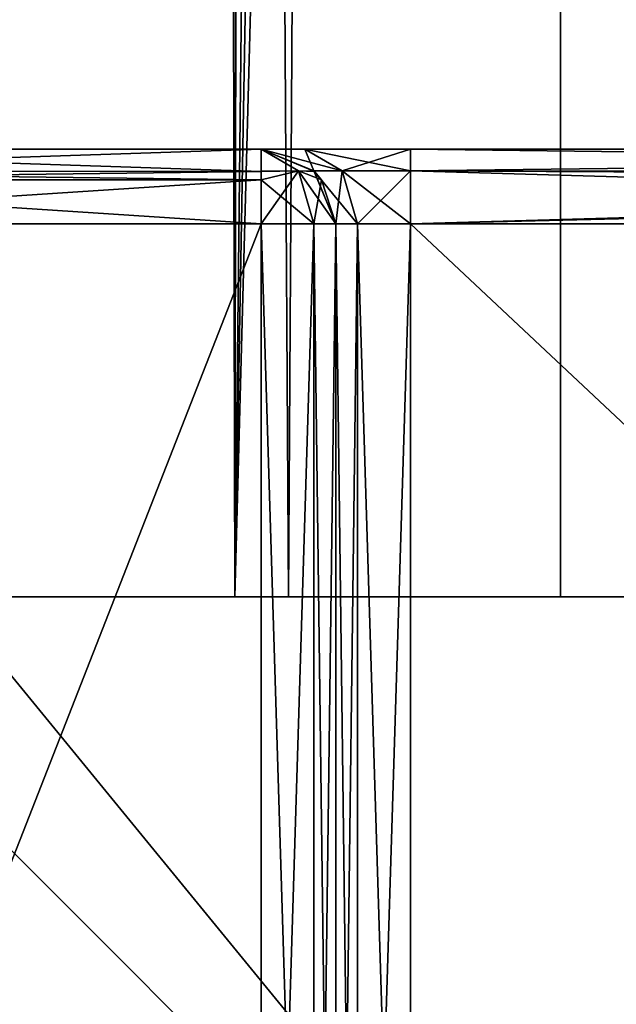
# Model space of a CAD drawing. Header units: millimetres. Extents: x -18.9 to 18.9, y -8.8 to 39.
# Tile 55 of 256: x 6.6 to 8.2, y -4.6 to -2. Entities that reach past the tile are written whole.
import ezdxf

# ---------------------------------------------------------------- set-up
doc = ezdxf.new("R2010")
doc.units = ezdxf.units.MM
doc.header["$LTSCALE"] = 41.718519
for name, color, linetype in [('1', 7, 'CONTINUOUS'), ('1224', 7, 'CONTINUOUS'), ('1238', 7, 'CONTINUOUS'), ('1239', 7, 'CONTINUOUS'), ('1240', 7, 'CONTINUOUS'), ('1242', 7, 'CONTINUOUS'), ('1243', 7, 'CONTINUOUS'), ('1244', 7, 'CONTINUOUS'), ('1246', 7, 'CONTINUOUS'), ('1273', 7, 'CONTINUOUS'), ('1274', 7, 'CONTINUOUS'), ('1276', 7, 'CONTINUOUS'), ('1277', 7, 'CONTINUOUS'), ('1301', 7, 'CONTINUOUS'), ('1305', 7, 'CONTINUOUS'), ('1306', 7, 'CONTINUOUS'), ('1307', 7, 'CONTINUOUS'), ('1308', 7, 'CONTINUOUS'), ('1309', 7, 'CONTINUOUS'), ('1313', 7, 'CONTINUOUS'), ('1314', 7, 'CONTINUOUS'), ('1315', 7, 'CONTINUOUS'), ('1316', 7, 'CONTINUOUS'), ('15', 7, 'CONTINUOUS'), ('7', 7, 'CONTINUOUS'), ('8', 7, 'CONTINUOUS')]:
    doc.layers.add(name, color=color, linetype=linetype)

msp = doc.modelspace()

# ---------------------------------------------------------------- linework, layer by layer
at = {"layer": '1', "color": 7, "linetype": 'Continuous'}
for points in [[(4.2931, 26.4, -16.8621), (9.0291, 26.4, -14.874), (6.4071, -3.5, -16.1774), (4.2931, 26.4, -16.8621)], [(6.4071, -3.5, -16.1774), (9.0291, 26.4, -14.874), (9.0598, -3.5, -14.8553), (6.4071, -3.5, -16.1774)], [(5.9501, -6.3, 16.3509), (8.6992, -6.3, 15.0691), (5.9019, -3.5, 16.3685), (5.9501, -6.3, 16.3509)], [(5.9019, -3.5, 16.3685), (8.6992, -6.3, 15.0691), (10.7441, -3.5, 13.6867), (5.9019, -3.5, 16.3685)]]:
    msp.add_3dface(points, dxfattribs=at)
at = {"layer": '1224', "color": 7, "linetype": 'Continuous'}
for points in [[(7.1795, -3.5, 8.9873), (8.0516, -3.5, 10.4742), (8.9029, -3.5, 9.814), (7.1795, -3.5, 8.9873)], [(7.3235, -3.5, 7.2708), (7.1795, -3.5, 8.9873), (8.2469, -3.5, 7.7996), (7.3235, -3.5, 7.2708)], [(8.2469, -3.5, 7.7996), (7.1795, -3.5, 8.9873), (8.2469, -3.5, 8.9128), (8.2469, -3.5, 7.7996)], [(8.2469, -3.5, 8.9128), (7.1795, -3.5, 8.9873), (8.9029, -3.5, 9.814), (8.2469, -3.5, 8.9128)], [(8.432, -3.5, 5.9497), (7.3235, -3.5, 7.2708), (9.9586, -3.5, 6.5562), (8.432, -3.5, 5.9497)], [(9.9586, -3.5, 6.5562), (7.3235, -3.5, 7.2708), (8.903, -3.5, 6.8984), (9.9586, -3.5, 6.5562)], [(8.903, -3.5, 6.8984), (7.3235, -3.5, 7.2708), (8.2469, -3.5, 7.7996), (8.903, -3.5, 6.8984)], [(13.2126, -3.5, 11.3217), (8.0516, -3.5, 10.4742), (10.7699, -3.5, 12.9218), (13.2126, -3.5, 11.3217)], [(8.0516, -3.5, 10.4742), (13.2126, -3.5, 11.3217), (9.9586, -3.5, 10.1562), (8.0516, -3.5, 10.4742)], [(8.0516, -3.5, 10.4742), (9.9586, -3.5, 10.1562), (8.9029, -3.5, 9.814), (8.0516, -3.5, 10.4742)]]:
    msp.add_3dface(points, dxfattribs=at)
at = {"layer": '1238', "color": 7, "linetype": 'Continuous'}
for points in [[(7.25, -2.3, -7.375), (7.25, -2.3, -4.475), (5.45, -2.3, 1.025), (7.25, -2.3, -7.375)], [(5.45, -2.3, 1.025), (7.25, -2.3, -4.475), (7.25, -2.3, -1.875), (5.45, -2.3, 1.025)], [(5.45, -2.3, -7.375), (7.25, -2.3, -7.375), (5.45, -2.3, 1.025), (5.45, -2.3, -7.375)], [(7.25, -2.3, 1.025), (5.45, -2.3, 1.025), (7.25, -2.3, -1.875), (7.25, -2.3, 1.025)], [(7.25, -2.3, -4.475), (7.3671, -2.3, -4.1922), (7.25, -2.3, -1.875), (7.25, -2.3, -4.475)], [(7.25, -2.3, -1.875), (7.3671, -2.3, -4.1922), (7.3672, -2.3, -2.1579), (7.25, -2.3, -1.875)], [(7.3671, -2.3, -4.1922), (7.65, -2.3, -4.075), (7.3672, -2.3, -2.1579), (7.3671, -2.3, -4.1922)], [(7.3672, -2.3, -2.1579), (7.65, -2.3, -4.075), (7.65, -2.3, -2.275), (7.3672, -2.3, -2.1579)], [(7.65, -2.3, -2.275), (7.65, -2.3, -4.075), (12.55, -2.3, -4.075), (7.65, -2.3, -2.275)], [(12.55, -2.3, -2.275), (7.65, -2.3, -2.275), (12.55, -2.3, -4.075), (12.55, -2.3, -2.275)]]:
    msp.add_3dface(points, dxfattribs=at)
at = {"layer": '1239', "color": 7, "linetype": 'Continuous'}
for points in [[(7.45, -7.1, -7.375), (7.45, -7.1, -4.475), (7.45, -2.5, -4.475), (7.45, -7.1, -7.375)], [(7.45, -2.5, -7.375), (7.45, -7.1, -7.375), (7.45, -2.5, -4.475), (7.45, -2.5, -7.375)]]:
    msp.add_3dface(points, dxfattribs=at)
at = {"layer": '1240', "color": 7, "linetype": 'Continuous'}
for points in [[(7.65, -7.1, -4.275), (12.55, -7.1, -4.275), (7.65, -2.5, -4.275), (7.65, -7.1, -4.275)], [(7.65, -2.5, -4.275), (12.55, -7.1, -4.275), (12.55, -2.5, -4.275), (7.65, -2.5, -4.275)]]:
    msp.add_3dface(points, dxfattribs=at)
at = {"layer": '1242', "color": 7, "linetype": 'Continuous'}
for points in [[(12.55, -7.1, -2.075), (7.65, -7.1, -2.075), (12.55, -2.5, -2.075), (12.55, -7.1, -2.075)], [(12.55, -2.5, -2.075), (7.65, -7.1, -2.075), (7.65, -2.5, -2.075), (12.55, -2.5, -2.075)]]:
    msp.add_3dface(points, dxfattribs=at)
at = {"layer": '1243', "color": 7, "linetype": 'Continuous'}
for points in [[(7.45, -7.1, -1.875), (7.45, -7.1, 1.025), (7.45, -2.5, 1.025), (7.45, -7.1, -1.875)], [(7.45, -2.5, -1.875), (7.45, -7.1, -1.875), (7.45, -2.5, 1.025), (7.45, -2.5, -1.875)]]:
    msp.add_3dface(points, dxfattribs=at)
at = {"layer": '1244', "color": 7, "linetype": 'Continuous'}
for points in [[(7.25, -7.1, 1.225), (5.45, -7.1, 1.225), (5.45, -2.5, 1.225), (7.25, -7.1, 1.225)], [(7.25, -2.5, 1.225), (7.25, -7.1, 1.225), (5.45, -2.5, 1.225), (7.25, -2.5, 1.225)]]:
    msp.add_3dface(points, dxfattribs=at)
at = {"layer": '1246', "color": 7, "linetype": 'Continuous'}
for points in [[(5.45, -7.1, -7.575), (7.25, -7.1, -7.575), (7.25, -2.5, -7.575), (5.45, -7.1, -7.575)], [(5.45, -2.5, -7.575), (5.45, -7.1, -7.575), (7.25, -2.5, -7.575), (5.45, -2.5, -7.575)]]:
    msp.add_3dface(points, dxfattribs=at)
at = {"layer": '1273', "color": 7, "linetype": 'Continuous'}
for points in [[(7.45, -7.1, -1.875), (7.45, -2.5, -1.875), (7.5086, -2.5, -2.0164), (7.45, -7.1, -1.875)], [(7.5086, -7.1, -2.0164), (7.45, -7.1, -1.875), (7.5086, -2.5, -2.0164), (7.5086, -7.1, -2.0164)], [(7.65, -2.5, -2.075), (7.65, -7.1, -2.075), (7.5086, -7.1, -2.0164), (7.65, -2.5, -2.075)], [(7.65, -2.5, -2.075), (7.5086, -7.1, -2.0164), (7.5086, -2.5, -2.0164), (7.65, -2.5, -2.075)]]:
    msp.add_3dface(points, dxfattribs=at)
at = {"layer": '1274', "color": 7, "linetype": 'Continuous'}
for points in [[(7.25, -7.1, 1.225), (7.25, -2.5, 1.225), (7.3914, -2.5, 1.1664), (7.25, -7.1, 1.225)], [(7.3914, -7.1, 1.1664), (7.25, -7.1, 1.225), (7.3914, -2.5, 1.1664), (7.3914, -7.1, 1.1664)], [(7.45, -2.5, 1.025), (7.45, -7.1, 1.025), (7.3914, -7.1, 1.1664), (7.45, -2.5, 1.025)], [(7.45, -2.5, 1.025), (7.3914, -7.1, 1.1664), (7.3914, -2.5, 1.1664), (7.45, -2.5, 1.025)]]:
    msp.add_3dface(points, dxfattribs=at)
at = {"layer": '1276', "color": 7, "linetype": 'Continuous'}
for points in [[(7.45, -2.5, -4.475), (7.45, -7.1, -4.475), (7.5086, -7.1, -4.3336), (7.45, -2.5, -4.475)], [(7.45, -2.5, -4.475), (7.5086, -7.1, -4.3336), (7.5086, -2.5, -4.3336), (7.45, -2.5, -4.475)], [(7.65, -7.1, -4.275), (7.65, -2.5, -4.275), (7.5086, -2.5, -4.3336), (7.65, -7.1, -4.275)], [(7.5086, -7.1, -4.3336), (7.65, -7.1, -4.275), (7.5086, -2.5, -4.3336), (7.5086, -7.1, -4.3336)]]:
    msp.add_3dface(points, dxfattribs=at)
at = {"layer": '1277', "color": 7, "linetype": 'Continuous'}
for points in [[(7.25, -2.5, -7.575), (7.25, -7.1, -7.575), (7.3914, -7.1, -7.5164), (7.25, -2.5, -7.575)], [(7.25, -2.5, -7.575), (7.3914, -7.1, -7.5164), (7.3914, -2.5, -7.5164), (7.25, -2.5, -7.575)], [(7.45, -7.1, -7.375), (7.45, -2.5, -7.375), (7.3914, -2.5, -7.5164), (7.45, -7.1, -7.375)], [(7.3914, -7.1, -7.5164), (7.45, -7.1, -7.375), (7.3914, -2.5, -7.5164), (7.3914, -7.1, -7.5164)]]:
    msp.add_3dface(points, dxfattribs=at)
at = {"layer": '1301', "color": 7, "linetype": 'Continuous'}
for points in [[(12.55, -2.3, -4.075), (7.65, -2.3, -4.075), (7.65, -2.3586, -4.2164), (12.55, -2.3, -4.075)], [(12.55, -2.3, -4.075), (7.65, -2.3586, -4.2164), (12.55, -2.3591, -4.217), (12.55, -2.3, -4.075)], [(7.65, -2.3586, -4.2164), (7.65, -2.5, -4.275), (12.55, -2.3591, -4.217), (7.65, -2.3586, -4.2164)], [(7.65, -2.5, -4.275), (12.55, -2.3825, -4.2368), (12.55, -2.3591, -4.217), (7.65, -2.5, -4.275)], [(7.65, -2.5, -4.275), (12.55, -2.5, -4.275), (12.55, -2.3825, -4.2368), (7.65, -2.5, -4.275)]]:
    msp.add_3dface(points, dxfattribs=at)
at = {"layer": '1305', "color": 7, "linetype": 'Continuous'}
for points in [[(7.65, -2.3, -2.275), (12.55, -2.3, -2.275), (12.55, -2.3603, -2.1318), (7.65, -2.3, -2.275)], [(7.65, -2.3586, -2.1336), (7.65, -2.3, -2.275), (12.55, -2.3603, -2.1318), (7.65, -2.3586, -2.1336)], [(12.55, -2.5, -2.075), (7.65, -2.5, -2.075), (7.65, -2.3586, -2.1336), (12.55, -2.5, -2.075)], [(12.55, -2.5, -2.075), (7.65, -2.3586, -2.1336), (12.55, -2.3827, -2.113), (12.55, -2.5, -2.075)], [(12.55, -2.3827, -2.113), (7.65, -2.3586, -2.1336), (12.55, -2.3603, -2.1318), (12.55, -2.3827, -2.113)]]:
    msp.add_3dface(points, dxfattribs=at)
at = {"layer": '1306', "color": 7, "linetype": 'Continuous'}
for points in [[(7.25, -2.3, -1.875), (7.3672, -2.3, -2.1579), (7.3914, -2.3586, -1.875), (7.25, -2.3, -1.875)], [(7.3672, -2.3, -2.1579), (7.65, -2.3, -2.275), (7.4672, -2.3586, -2.0578), (7.3672, -2.3, -2.1579)], [(7.3914, -2.3586, -1.875), (7.3672, -2.3, -2.1579), (7.4672, -2.3586, -2.0578), (7.3914, -2.3586, -1.875)], [(7.4672, -2.3586, -2.0578), (7.65, -2.3, -2.275), (7.65, -2.3586, -2.1336), (7.4672, -2.3586, -2.0578)], [(7.45, -2.5, -1.875), (7.3914, -2.3586, -1.875), (7.4672, -2.3586, -2.0578), (7.45, -2.5, -1.875)], [(7.5086, -2.5, -2.0164), (7.45, -2.5, -1.875), (7.4672, -2.3586, -2.0578), (7.5086, -2.5, -2.0164)], [(7.5086, -2.5, -2.0164), (7.4672, -2.3586, -2.0578), (7.65, -2.3586, -2.1336), (7.5086, -2.5, -2.0164)], [(7.65, -2.5, -2.075), (7.5086, -2.5, -2.0164), (7.65, -2.3586, -2.1336), (7.65, -2.5, -2.075)]]:
    msp.add_3dface(points, dxfattribs=at)
at = {"layer": '1307', "color": 7, "linetype": 'Continuous'}
for points in [[(7.25, -2.3, 1.025), (7.25, -2.3, -1.875), (7.3914, -2.3586, -1.875), (7.25, -2.3, 1.025)], [(7.392, -2.3591, 1.025), (7.25, -2.3, 1.025), (7.3914, -2.3586, -1.875), (7.392, -2.3591, 1.025)], [(7.45, -2.5, -1.875), (7.392, -2.3591, 1.025), (7.3914, -2.3586, -1.875), (7.45, -2.5, -1.875)], [(7.45, -2.5, -1.875), (7.4118, -2.3825, 1.025), (7.392, -2.3591, 1.025), (7.45, -2.5, -1.875)], [(7.45, -2.5, -1.875), (7.45, -2.5, 1.025), (7.4118, -2.3825, 1.025), (7.45, -2.5, -1.875)]]:
    msp.add_3dface(points, dxfattribs=at)
at = {"layer": '1308', "color": 7, "linetype": 'Continuous'}
for points in [[(7.25, -2.3603, 1.1682), (7.25, -2.3, 1.025), (7.3498, -2.3586, 1.1252), (7.25, -2.3603, 1.1682)], [(7.3498, -2.3586, 1.1252), (7.25, -2.3, 1.025), (7.392, -2.3591, 1.025), (7.3498, -2.3586, 1.1252)], [(7.3914, -2.5, 1.1664), (7.25, -2.5, 1.225), (7.3498, -2.3586, 1.1252), (7.3914, -2.5, 1.1664)], [(7.25, -2.5, 1.225), (7.25, -2.3827, 1.187), (7.3498, -2.3586, 1.1252), (7.25, -2.5, 1.225)], [(7.25, -2.3827, 1.187), (7.25, -2.3603, 1.1682), (7.3498, -2.3586, 1.1252), (7.25, -2.3827, 1.187)], [(7.4118, -2.3825, 1.025), (7.3914, -2.5, 1.1664), (7.3498, -2.3586, 1.1252), (7.4118, -2.3825, 1.025)], [(7.4118, -2.3825, 1.025), (7.3498, -2.3586, 1.1252), (7.392, -2.3591, 1.025), (7.4118, -2.3825, 1.025)], [(7.45, -2.5, 1.025), (7.3914, -2.5, 1.1664), (7.4118, -2.3825, 1.025), (7.45, -2.5, 1.025)]]:
    msp.add_3dface(points, dxfattribs=at)
at = {"layer": '1309', "color": 7, "linetype": 'Continuous'}
for points in [[(5.45, -2.3, 1.025), (7.25, -2.3, 1.025), (7.25, -2.3603, 1.1682), (5.45, -2.3, 1.025)], [(5.45, -2.3591, 1.167), (5.45, -2.3, 1.025), (7.25, -2.3603, 1.1682), (5.45, -2.3591, 1.167)], [(5.45, -2.3825, 1.1868), (5.45, -2.3591, 1.167), (7.25, -2.3603, 1.1682), (5.45, -2.3825, 1.1868)], [(7.25, -2.3827, 1.187), (5.45, -2.3825, 1.1868), (7.25, -2.3603, 1.1682), (7.25, -2.3827, 1.187)], [(7.25, -2.5, 1.225), (5.45, -2.5, 1.225), (5.45, -2.3825, 1.1868), (7.25, -2.5, 1.225)], [(7.25, -2.5, 1.225), (5.45, -2.3825, 1.1868), (7.25, -2.3827, 1.187), (7.25, -2.5, 1.225)]]:
    msp.add_3dface(points, dxfattribs=at)
at = {"layer": '1313', "color": 7, "linetype": 'Continuous'}
for points in [[(7.25, -2.3, -7.375), (5.45, -2.3, -7.375), (5.45, -2.3603, -7.5182), (7.25, -2.3, -7.375)], [(7.25, -2.3591, -7.517), (7.25, -2.3, -7.375), (5.45, -2.3603, -7.5182), (7.25, -2.3591, -7.517)], [(7.25, -2.3825, -7.5368), (7.25, -2.3591, -7.517), (5.45, -2.3603, -7.5182), (7.25, -2.3825, -7.5368)], [(5.45, -2.3827, -7.537), (7.25, -2.3825, -7.5368), (5.45, -2.3603, -7.5182), (5.45, -2.3827, -7.537)], [(5.45, -2.5, -7.575), (7.25, -2.5, -7.575), (7.25, -2.3825, -7.5368), (5.45, -2.5, -7.575)], [(5.45, -2.5, -7.575), (7.25, -2.3825, -7.5368), (5.45, -2.3827, -7.537), (5.45, -2.5, -7.575)]]:
    msp.add_3dface(points, dxfattribs=at)
at = {"layer": '1314', "color": 7, "linetype": 'Continuous'}
for points in [[(7.3932, -2.3603, -7.375), (7.25, -2.3, -7.375), (7.3502, -2.3586, -7.4748), (7.3932, -2.3603, -7.375)], [(7.3502, -2.3586, -7.4748), (7.25, -2.3, -7.375), (7.25, -2.3591, -7.517), (7.3502, -2.3586, -7.4748)], [(7.25, -2.3825, -7.5368), (7.3914, -2.5, -7.5164), (7.3502, -2.3586, -7.4748), (7.25, -2.3825, -7.5368)], [(7.25, -2.3825, -7.5368), (7.3502, -2.3586, -7.4748), (7.25, -2.3591, -7.517), (7.25, -2.3825, -7.5368)], [(7.3914, -2.5, -7.5164), (7.45, -2.5, -7.375), (7.3502, -2.3586, -7.4748), (7.3914, -2.5, -7.5164)], [(7.45, -2.5, -7.375), (7.412, -2.3827, -7.375), (7.3502, -2.3586, -7.4748), (7.45, -2.5, -7.375)], [(7.412, -2.3827, -7.375), (7.3932, -2.3603, -7.375), (7.3502, -2.3586, -7.4748), (7.412, -2.3827, -7.375)], [(7.25, -2.5, -7.575), (7.3914, -2.5, -7.5164), (7.25, -2.3825, -7.5368), (7.25, -2.5, -7.575)]]:
    msp.add_3dface(points, dxfattribs=at)
at = {"layer": '1315', "color": 7, "linetype": 'Continuous'}
for points in [[(7.25, -2.3, -4.475), (7.25, -2.3, -7.375), (7.3932, -2.3603, -7.375), (7.25, -2.3, -4.475)], [(7.3914, -2.3586, -4.475), (7.25, -2.3, -4.475), (7.3932, -2.3603, -7.375), (7.3914, -2.3586, -4.475)], [(7.45, -2.5, -7.375), (7.45, -2.5, -4.475), (7.3914, -2.3586, -4.475), (7.45, -2.5, -7.375)], [(7.45, -2.5, -7.375), (7.3914, -2.3586, -4.475), (7.412, -2.3827, -7.375), (7.45, -2.5, -7.375)], [(7.412, -2.3827, -7.375), (7.3914, -2.3586, -4.475), (7.3932, -2.3603, -7.375), (7.412, -2.3827, -7.375)]]:
    msp.add_3dface(points, dxfattribs=at)
at = {"layer": '1316', "color": 7, "linetype": 'Continuous'}
for points in [[(7.3671, -2.3, -4.1922), (7.25, -2.3, -4.475), (7.4672, -2.3586, -4.2922), (7.3671, -2.3, -4.1922)], [(7.4672, -2.3586, -4.2922), (7.25, -2.3, -4.475), (7.3914, -2.3586, -4.475), (7.4672, -2.3586, -4.2922)], [(7.65, -2.3, -4.075), (7.3671, -2.3, -4.1922), (7.65, -2.3586, -4.2164), (7.65, -2.3, -4.075)], [(7.65, -2.3586, -4.2164), (7.3671, -2.3, -4.1922), (7.4672, -2.3586, -4.2922), (7.65, -2.3586, -4.2164)], [(7.45, -2.5, -4.475), (7.5086, -2.5, -4.3336), (7.3914, -2.3586, -4.475), (7.45, -2.5, -4.475)], [(7.5086, -2.5, -4.3336), (7.4672, -2.3586, -4.2922), (7.3914, -2.3586, -4.475), (7.5086, -2.5, -4.3336)], [(7.5086, -2.5, -4.3336), (7.65, -2.5, -4.275), (7.4672, -2.3586, -4.2922), (7.5086, -2.5, -4.3336)], [(7.65, -2.5, -4.275), (7.65, -2.3586, -4.2164), (7.4672, -2.3586, -4.2922), (7.65, -2.5, -4.275)]]:
    msp.add_3dface(points, dxfattribs=at)
at = {"layer": '15', "color": 7, "linetype": 'Continuous'}
for points in [[(5.9019, -3.5, 16.3685), (9.021, 26.4, 14.8789), (3.603, 26.4, 17.0228), (5.9019, -3.5, 16.3685)], [(5.9019, -3.5, 16.3685), (10.7441, -3.5, 13.6867), (9.021, 26.4, 14.8789), (5.9019, -3.5, 16.3685)], [(5.9501, -6.3, -16.3509), (6.4071, -3.5, -16.1774), (8.6992, -6.3, -15.0691), (5.9501, -6.3, -16.3509)], [(6.4071, -3.5, -16.1774), (9.0598, -3.5, -14.8553), (8.6992, -6.3, -15.0691), (6.4071, -3.5, -16.1774)]]:
    msp.add_3dface(points, dxfattribs=at)
at = {"layer": '7', "color": 7, "linetype": 'Continuous'}
for points in [[(7.1086, 32.4, 8.3562), (7.1086, 29.8178, 8.3562), (7.3235, -3.5, 7.2708), (7.1086, 32.4, 8.3562)], [(7.5416, 32.4, 6.846), (7.1086, 32.4, 8.3562), (7.3235, -3.5, 7.2708), (7.5416, 32.4, 6.846)], [(8.432, -3.5, 5.9497), (7.5416, 32.4, 6.846), (7.3235, -3.5, 7.2708), (8.432, -3.5, 5.9497)], [(8.7092, 32.4, 5.7947), (7.5416, 32.4, 6.846), (8.432, -3.5, 5.9497), (8.7092, 32.4, 5.7947)], [(7.1086, 29.8178, 8.3562), (7.2136, 29.4592, 9.1227), (7.1795, -3.5, 8.9873), (7.1086, 29.8178, 8.3562)], [(7.3235, -3.5, 7.2708), (7.1086, 29.8178, 8.3562), (7.1795, -3.5, 8.9873), (7.3235, -3.5, 7.2708)], [(7.2136, 29.4592, 9.1227), (7.2325, 29.4323, 9.1875), (7.1795, -3.5, 8.9873), (7.2136, 29.4592, 9.1227)], [(7.2325, 29.4323, 9.1875), (7.5455, 29.241, 9.8726), (7.1795, -3.5, 8.9873), (7.2325, 29.4323, 9.1875)], [(7.5455, 29.241, 9.8726), (7.7685, 29.2165, 10.18), (7.1795, -3.5, 8.9873), (7.5455, 29.241, 9.8726)], [(7.7685, 29.2165, 10.18), (8.0516, 29.1905, 10.4742), (7.1795, -3.5, 8.9873), (7.7685, 29.2165, 10.18)], [(8.0516, 29.1905, 10.4742), (8.0516, -3.5, 10.4742), (7.1795, -3.5, 8.9873), (8.0516, 29.1905, 10.4742)]]:
    msp.add_3dface(points, dxfattribs=at)
at = {"layer": '8', "color": 7, "linetype": 'Continuous'}
for points in [[(8.0516, -3.5, 10.4742), (8.0516, 29.1905, 10.4742), (10.7699, -3.5, 12.9218), (8.0516, -3.5, 10.4742)], [(8.0516, 29.1905, 10.4742), (9.2835, 29.0956, 11.5834), (10.7699, -3.5, 12.9218), (8.0516, 29.1905, 10.4742)]]:
    msp.add_3dface(points, dxfattribs=at)

doc.saveas('drawing.dxf')
